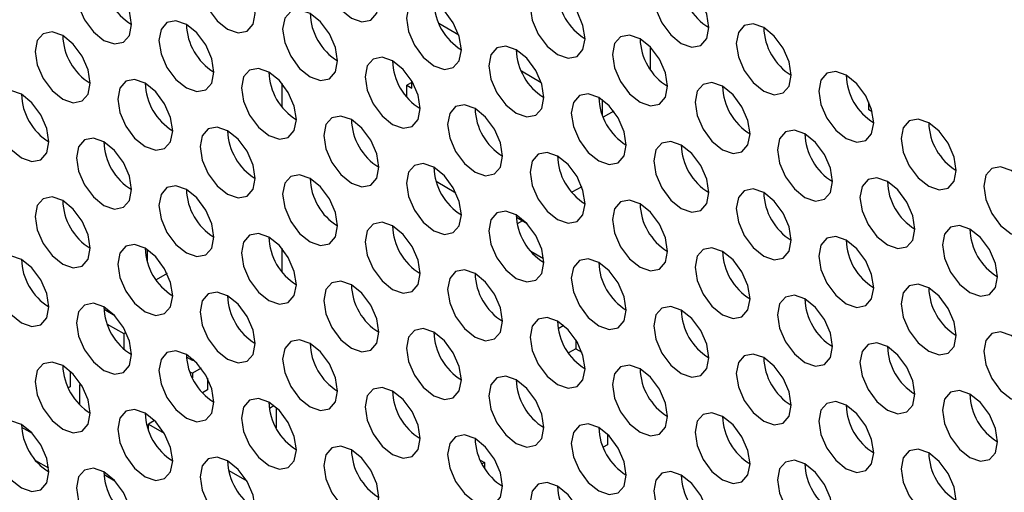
# Model space of a CAD drawing. Header units: millimetres. Extents: x 3619 to 4737, y 1503 to 2366.
# Tile 207 of 256: x 4520 to 4529, y 2213 to 2217. Entities that reach past the tile are written whole.
import ezdxf

# ---------------------------------------------------------------- set-up
doc = ezdxf.new("R2010")
doc.units = ezdxf.units.MM

msp = doc.modelspace()

# ---------------------------------------------------------------- linework, layer by layer
at = {"color": 7, "linetype": 'Continuous', "lineweight": 30}
for p, q in [((4524.0165, 2216.8225), (4523.8463, 2216.9208)), ((4525.6575, 2216.7217), (4525.6575, 2216.5296)), ((4524.7236, 2216.4143), (4524.5534, 2216.5126)), ((4523.6127, 2216.3683), (4523.6127, 2216.4296)), ((4522.499, 2216.4094), (4522.499, 2216.2105)), ((4523.6127, 2216.416), (4523.5715, 2216.3921)), ((4523.5715, 2216.2911), (4523.5715, 2216.3921)), ((4523.5715, 2216.3921), (4523.6127, 2216.3683)), ((4525.245, 2216.2695), (4525.245, 2216.1422)), ((4525.3444, 2216.1707), (4525.2542, 2216.1187)), ((4527.5313, 2216.1816), (4527.5313, 2216.2506)), ((4527.5614, 2216.1642), (4527.5313, 2216.1816)), ((4523.8223, 2215.5683), (4523.9913, 2215.4707)), ((4525.0702, 2215.5225), (4524.9863, 2215.474)), ((4524.6026, 2215.205), (4524.5104, 2215.2582)), ((4524.5615, 2215.2287), (4524.518, 2215.2036)), ((4522.499, 2214.9941), (4522.499, 2214.7952)), ((4521.3441, 2214.9844), (4521.3441, 2214.885)), ((4524.6337, 2214.9692), (4524.7436, 2214.9058)), ((4521.5163, 2214.7766), (4521.422, 2214.7222)), ((4521.0671, 2214.4152), (4520.9748, 2214.4685)), ((4521.0031, 2214.3433), (4521.1438, 2214.2621)), ((4524.9163, 2214.3312), (4524.8692, 2214.3041)), ((4521.1438, 2214.2621), (4521.1627, 2214.2731)), ((4521.1438, 2214.2621), (4521.1438, 2214.1317)), ((4525.0211, 2214.2076), (4525.0211, 2214.1331)), ((4521.733, 2214.0308), (4521.6819, 2214.0603)), ((4525.0211, 2214.1331), (4524.9576, 2214.0965)), ((4525.0211, 2214.1331), (4525.0714, 2214.1041)), ((4520.6208, 2213.9873), (4520.6205, 2213.9871)), ((4521.733, 2214.0462), (4521.733, 2214.0308)), ((4521.7437, 2214.037), (4521.733, 2214.0308)), ((4520.6841, 2213.9406), (4520.6841, 2213.8061)), ((4521.7102, 2213.9351), (4521.733, 2213.9219)), ((4521.8089, 2213.9657), (4521.733, 2213.9219)), ((4521.733, 2213.9219), (4521.733, 2213.8825)), ((4520.7751, 2213.8315), (4520.7666, 2213.8266)), ((4520.7666, 2213.8266), (4520.7844, 2213.8163)), ((4520.7666, 2213.6513), (4520.7666, 2213.8266)), ((4521.8627, 2213.8796), (4521.8627, 2213.779)), ((4520.6841, 2213.8061), (4520.6678, 2213.7967)), ((4521.8627, 2213.779), (4521.8201, 2213.7544)), ((4522.3923, 2213.6222), (4522.4317, 2213.6449)), ((4522.4519, 2213.6278), (4522.4519, 2213.4518)), ((4521.408, 2213.5165), (4521.3559, 2213.4864)), ((4521.3559, 2213.4864), (4521.4915, 2213.4081)), ((4521.3559, 2213.4336), (4521.3559, 2213.4864)), ((4520.2677, 2213.4614), (4520.36, 2213.4081)), ((4525.2921, 2213.3993), (4525.2921, 2213.3098)), ((4525.2921, 2213.3098), (4525.2543, 2213.288)), ((4520.501, 2213.109), (4520.3912, 2213.1723)), ((4524.1999, 2213.1782), (4524.2374, 2213.1566)), ((4524.2374, 2213.1566), (4524.2166, 2213.1446)), ((4524.2374, 2213.1566), (4524.2374, 2213.1091)), ((4520.9748, 2213.0532), (4521.0671, 2212.9999)), ((4522.0442, 2213.089), (4522.1986, 2212.9999))]:
    msp.add_line(p, q, dxfattribs=at)
at = {"color": 7, "linetype": 'Continuous', "lineweight": 30, "flags": 128}
for points in [[(4523.3311, 2217.1042), (4523.3131, 2217.2187), (4523.262, 2217.3365), (4523.1856, 2217.4397), (4523.0954, 2217.5125), (4523.0052, 2217.5438), (4522.9287, 2217.5289), (4522.8776, 2217.4701), (4522.8597, 2217.3763), (4522.8776, 2217.2618), (4522.9287, 2217.144), (4523.0052, 2217.0409), (4523.0954, 2216.9681), (4523.1856, 2216.9367), (4523.262, 2216.9516), (4523.3131, 2217.0104), (4523.3311, 2217.1042)], [(4522.2704, 2217.0088), (4522.2525, 2217.1234), (4522.2014, 2217.2412), (4522.1249, 2217.3443), (4522.0347, 2217.4171), (4521.9445, 2217.4484), (4521.868, 2217.4336), (4521.817, 2217.3748), (4521.799, 2217.281), (4521.817, 2217.1665), (4521.868, 2217.0487), (4521.9445, 2216.9455), (4522.0347, 2216.8727), (4522.1249, 2216.8414), (4522.2014, 2216.8562), (4522.2525, 2216.915), (4522.2704, 2217.0088)], [(4521.2098, 2216.9135), (4521.1918, 2217.028), (4521.1407, 2217.1458), (4521.0643, 2217.2489), (4520.9741, 2217.3217), (4520.8839, 2217.3531), (4520.8074, 2217.3382), (4520.7563, 2217.2794), (4520.7384, 2217.1856), (4520.7563, 2217.0711), (4520.8074, 2216.9533), (4520.8839, 2216.8502), (4520.9741, 2216.7774), (4521.0643, 2216.746), (4521.1407, 2216.7609), (4521.1918, 2216.8197), (4521.2098, 2216.9135)], [(4526.1595, 2216.8867), (4526.1416, 2217.0012), (4526.0905, 2217.119), (4526.014, 2217.2222), (4525.9238, 2217.295), (4525.8336, 2217.3263), (4525.7571, 2217.3115), (4525.706, 2217.2527), (4525.6881, 2217.1589), (4525.706, 2217.0443), (4525.7571, 2216.9265), (4525.8336, 2216.8234), (4525.9238, 2216.7506), (4526.014, 2216.7193), (4526.0905, 2216.7341), (4526.1416, 2216.7929), (4526.1595, 2216.8867)], [(4525.0988, 2216.7914), (4525.0809, 2216.9059), (4525.0298, 2217.0237), (4524.9533, 2217.1268), (4524.8631, 2217.1996), (4524.7729, 2217.231), (4524.6965, 2217.2161), (4524.6454, 2217.1573), (4524.6274, 2217.0635), (4524.6454, 2216.949), (4524.6965, 2216.8312), (4524.7729, 2216.728), (4524.8631, 2216.6553), (4524.9533, 2216.6239), (4525.0298, 2216.6388), (4525.0809, 2216.6976), (4525.0988, 2216.7914)], [(4524.0382, 2216.696), (4524.0202, 2216.8105), (4523.9691, 2216.9283), (4523.8927, 2217.0315), (4523.8025, 2217.1042), (4523.7123, 2217.1356), (4523.6358, 2217.1207), (4523.5847, 2217.0619), (4523.5668, 2216.9681), (4523.5847, 2216.8536), (4523.6358, 2216.7358), (4523.7123, 2216.6327), (4523.8025, 2216.5599), (4523.8927, 2216.5285), (4523.9691, 2216.5434), (4524.0202, 2216.6022), (4524.0382, 2216.696)], [(4522.9775, 2216.6006), (4522.9596, 2216.7152), (4522.9085, 2216.833), (4522.832, 2216.9361), (4522.7418, 2217.0089), (4522.6516, 2217.0402), (4522.5752, 2217.0254), (4522.5241, 2216.9666), (4522.5061, 2216.8728), (4522.5241, 2216.7583), (4522.5752, 2216.6405), (4522.6516, 2216.5373), (4522.7418, 2216.4645), (4522.832, 2216.4332), (4522.9085, 2216.448), (4522.9596, 2216.5068), (4522.9775, 2216.6006)], [(4521.9169, 2216.5053), (4521.8989, 2216.6198), (4521.8478, 2216.7376), (4521.7714, 2216.8407), (4521.6812, 2216.9135), (4521.591, 2216.9449), (4521.5145, 2216.93), (4521.4634, 2216.8712), (4521.4455, 2216.7774), (4521.4634, 2216.6629), (4521.5145, 2216.5451), (4521.591, 2216.4419), (4521.6812, 2216.3692), (4521.7714, 2216.3378), (4521.8478, 2216.3527), (4521.8989, 2216.4115), (4521.9169, 2216.5053)], [(4520.8562, 2216.4099), (4520.8383, 2216.5244), (4520.7872, 2216.6422), (4520.7107, 2216.7454), (4520.6205, 2216.8182), (4520.5303, 2216.8495), (4520.4538, 2216.8346), (4520.4027, 2216.7759), (4520.3848, 2216.682), (4520.4027, 2216.5675), (4520.4538, 2216.4497), (4520.5303, 2216.3466), (4520.6205, 2216.2738), (4520.7107, 2216.2424), (4520.7872, 2216.2573), (4520.8383, 2216.3161), (4520.8562, 2216.4099)], [(4526.8666, 2216.4785), (4526.8487, 2216.593), (4526.7976, 2216.7108), (4526.7211, 2216.814), (4526.6309, 2216.8868), (4526.5407, 2216.9181), (4526.4642, 2216.9033), (4526.4131, 2216.8445), (4526.3952, 2216.7507), (4526.4131, 2216.6361), (4526.4642, 2216.5183), (4526.5407, 2216.4152), (4526.6309, 2216.3424), (4526.7211, 2216.3111), (4526.7976, 2216.3259), (4526.8487, 2216.3847), (4526.8666, 2216.4785)], [(4525.8059, 2216.3832), (4525.788, 2216.4977), (4525.7369, 2216.6155), (4525.6604, 2216.7186), (4525.5702, 2216.7914), (4525.48, 2216.8228), (4525.4036, 2216.8079), (4525.3525, 2216.7491), (4525.3345, 2216.6553), (4525.3525, 2216.5408), (4525.4036, 2216.423), (4525.48, 2216.3198), (4525.5702, 2216.247), (4525.6604, 2216.2157), (4525.7369, 2216.2305), (4525.788, 2216.2894), (4525.8059, 2216.3832)], [(4524.7453, 2216.2878), (4524.7273, 2216.4023), (4524.6763, 2216.5201), (4524.5998, 2216.6233), (4524.5096, 2216.696), (4524.4194, 2216.7274), (4524.3429, 2216.7125), (4524.2918, 2216.6537), (4524.2739, 2216.5599), (4524.2918, 2216.4454), (4524.3429, 2216.3276), (4524.4194, 2216.2245), (4524.5096, 2216.1517), (4524.5998, 2216.1203), (4524.6763, 2216.1352), (4524.7273, 2216.194), (4524.7453, 2216.2878)], [(4523.6846, 2216.1924), (4523.6667, 2216.307), (4523.6156, 2216.4247), (4523.5391, 2216.5279), (4523.4489, 2216.6007), (4523.3587, 2216.632), (4523.2823, 2216.6172), (4523.2312, 2216.5584), (4523.2132, 2216.4646), (4523.2312, 2216.35), (4523.2823, 2216.2323), (4523.3587, 2216.1291), (4523.4489, 2216.0563), (4523.5391, 2216.025), (4523.6156, 2216.0398), (4523.6667, 2216.0986), (4523.6846, 2216.1924)], [(4522.624, 2216.0971), (4522.606, 2216.2116), (4522.5549, 2216.3294), (4522.4785, 2216.4325), (4522.3883, 2216.5053), (4522.2981, 2216.5367), (4522.2216, 2216.5218), (4522.1705, 2216.463), (4522.1526, 2216.3692), (4522.1705, 2216.2547), (4522.2216, 2216.1369), (4522.2981, 2216.0337), (4522.3883, 2215.961), (4522.4785, 2215.9296), (4522.5549, 2215.9445), (4522.606, 2216.0033), (4522.624, 2216.0971)], [(4527.5737, 2216.0703), (4527.5558, 2216.1848), (4527.5047, 2216.3026), (4527.4282, 2216.4058), (4527.338, 2216.4786), (4527.2478, 2216.5099), (4527.1713, 2216.4951), (4527.1203, 2216.4363), (4527.1023, 2216.3425), (4527.1203, 2216.2279), (4527.1713, 2216.1101), (4527.2478, 2216.007), (4527.338, 2215.9342), (4527.4282, 2215.9028), (4527.5047, 2215.9177), (4527.5558, 2215.9765), (4527.5737, 2216.0703)], [(4521.5633, 2216.0017), (4521.5454, 2216.1162), (4521.4943, 2216.234), (4521.4178, 2216.3372), (4521.3276, 2216.41), (4521.2374, 2216.4413), (4521.1609, 2216.4264), (4521.1098, 2216.3676), (4521.0919, 2216.2738), (4521.1098, 2216.1593), (4521.1609, 2216.0415), (4521.2374, 2215.9384), (4521.3276, 2215.8656), (4521.4178, 2215.8342), (4521.4943, 2215.8491), (4521.5454, 2215.9079), (4521.5633, 2216.0017)], [(4520.5026, 2215.9063), (4520.4847, 2216.0209), (4520.4336, 2216.1387), (4520.3571, 2216.2418), (4520.2669, 2216.3146), (4520.1767, 2216.3459), (4520.1003, 2216.3311), (4520.0492, 2216.2723), (4520.0312, 2216.1785), (4520.0492, 2216.064), (4520.1003, 2215.9462), (4520.1767, 2215.843), (4520.2669, 2215.7702), (4520.3571, 2215.7389), (4520.4336, 2215.7537), (4520.4847, 2215.8125), (4520.5026, 2215.9063)], [(4526.5131, 2215.975), (4526.4951, 2216.0895), (4526.444, 2216.2073), (4526.3676, 2216.3104), (4526.2774, 2216.3832), (4526.1872, 2216.4146), (4526.1107, 2216.3997), (4526.0596, 2216.3409), (4526.0417, 2216.2471), (4526.0596, 2216.1326), (4526.1107, 2216.0148), (4526.1872, 2215.9116), (4526.2774, 2215.8388), (4526.3676, 2215.8075), (4526.444, 2215.8223), (4526.4951, 2215.8811), (4526.5131, 2215.975)], [(4525.4524, 2215.8796), (4525.4345, 2215.9941), (4525.3834, 2216.1119), (4525.3069, 2216.2151), (4525.2167, 2216.2878), (4525.1265, 2216.3192), (4525.05, 2216.3043), (4524.9989, 2216.2455), (4524.981, 2216.1517), (4524.9989, 2216.0372), (4525.05, 2215.9194), (4525.1265, 2215.8163), (4525.2167, 2215.7435), (4525.3069, 2215.7121), (4525.3834, 2215.727), (4525.4345, 2215.7858), (4525.4524, 2215.8796)], [(4524.3917, 2215.7842), (4524.3738, 2215.8987), (4524.3227, 2216.0165), (4524.2462, 2216.1197), (4524.156, 2216.1925), (4524.0658, 2216.2238), (4523.9894, 2216.209), (4523.9383, 2216.1502), (4523.9203, 2216.0564), (4523.9383, 2215.9418), (4523.9894, 2215.824), (4524.0658, 2215.7209), (4524.156, 2215.6481), (4524.2462, 2215.6168), (4524.3227, 2215.6316), (4524.3738, 2215.6904), (4524.3917, 2215.7842)], [(4523.3311, 2215.6889), (4523.3131, 2215.8034), (4523.262, 2215.9212), (4523.1856, 2216.0243), (4523.0954, 2216.0971), (4523.0052, 2216.1285), (4522.9287, 2216.1136), (4522.8776, 2216.0548), (4522.8597, 2215.961), (4522.8776, 2215.8465), (4522.9287, 2215.7287), (4523.0052, 2215.6255), (4523.0954, 2215.5528), (4523.1856, 2215.5214), (4523.262, 2215.5363), (4523.3131, 2215.5951), (4523.3311, 2215.6889)], [(4528.2808, 2215.6621), (4528.2629, 2215.7766), (4528.2118, 2215.8944), (4528.1353, 2215.9976), (4528.0451, 2216.0704), (4527.9549, 2216.1017), (4527.8785, 2216.0869), (4527.8274, 2216.028), (4527.8094, 2215.9343), (4527.8274, 2215.8197), (4527.8785, 2215.7019), (4527.9549, 2215.5988), (4528.0451, 2215.526), (4528.1353, 2215.4946), (4528.2118, 2215.5095), (4528.2629, 2215.5683), (4528.2808, 2215.6621)], [(4522.2704, 2215.5935), (4522.2525, 2215.708), (4522.2014, 2215.8258), (4522.1249, 2215.929), (4522.0347, 2216.0017), (4521.9445, 2216.0331), (4521.868, 2216.0182), (4521.817, 2215.9594), (4521.799, 2215.8656), (4521.817, 2215.7511), (4521.868, 2215.6333), (4521.9445, 2215.5302), (4522.0347, 2215.4574), (4522.1249, 2215.426), (4522.2014, 2215.4409), (4522.2525, 2215.4997), (4522.2704, 2215.5935)], [(4527.2202, 2215.5667), (4527.2022, 2215.6813), (4527.1511, 2215.7991), (4527.0747, 2215.9022), (4526.9845, 2215.975), (4526.8943, 2216.0063), (4526.8178, 2215.9915), (4526.7667, 2215.9327), (4526.7488, 2215.8389), (4526.7667, 2215.7244), (4526.8178, 2215.6066), (4526.8943, 2215.5034), (4526.9845, 2215.4306), (4527.0747, 2215.3993), (4527.1511, 2215.4141), (4527.2022, 2215.4729), (4527.2202, 2215.5667)], [(4521.2098, 2215.4981), (4521.1918, 2215.6127), (4521.1407, 2215.7305), (4521.0643, 2215.8336), (4520.9741, 2215.9064), (4520.8839, 2215.9377), (4520.8074, 2215.9229), (4520.7563, 2215.8641), (4520.7384, 2215.7703), (4520.7563, 2215.6558), (4520.8074, 2215.538), (4520.8839, 2215.4348), (4520.9741, 2215.362), (4521.0643, 2215.3307), (4521.1407, 2215.3455), (4521.1918, 2215.4043), (4521.2098, 2215.4981)], [(4526.1595, 2215.4714), (4526.1416, 2215.5859), (4526.0905, 2215.7037), (4526.014, 2215.8068), (4525.9238, 2215.8796), (4525.8336, 2215.911), (4525.7571, 2215.8961), (4525.706, 2215.8373), (4525.6881, 2215.7435), (4525.706, 2215.629), (4525.7571, 2215.5112), (4525.8336, 2215.4081), (4525.9238, 2215.3353), (4526.014, 2215.3039), (4526.0905, 2215.3188), (4526.1416, 2215.3776), (4526.1595, 2215.4714)], [(4525.0988, 2215.376), (4525.0809, 2215.4905), (4525.0298, 2215.6083), (4524.9533, 2215.7115), (4524.8631, 2215.7843), (4524.7729, 2215.8156), (4524.6965, 2215.8008), (4524.6454, 2215.742), (4524.6274, 2215.6482), (4524.6454, 2215.5336), (4524.6965, 2215.4158), (4524.7729, 2215.3127), (4524.8631, 2215.2399), (4524.9533, 2215.2086), (4525.0298, 2215.2234), (4525.0809, 2215.2822), (4525.0988, 2215.376)], [(4524.0382, 2215.2807), (4524.0202, 2215.3952), (4523.9691, 2215.513), (4523.8927, 2215.6161), (4523.8025, 2215.6889), (4523.7123, 2215.7203), (4523.6358, 2215.7054), (4523.5847, 2215.6466), (4523.5668, 2215.5528), (4523.5847, 2215.4383), (4523.6358, 2215.3205), (4523.7123, 2215.2173), (4523.8025, 2215.1445), (4523.8927, 2215.1132), (4523.9691, 2215.1281), (4524.0202, 2215.1869), (4524.0382, 2215.2807)], [(4528.9879, 2215.2539), (4528.97, 2215.3684), (4528.9189, 2215.4862), (4528.8424, 2215.5894), (4528.7522, 2215.6622), (4528.662, 2215.6935), (4528.5856, 2215.6786), (4528.5345, 2215.6198), (4528.5165, 2215.526), (4528.5345, 2215.4115), (4528.5856, 2215.2937), (4528.662, 2215.1906), (4528.7522, 2215.1178), (4528.8424, 2215.0864), (4528.9189, 2215.1013), (4528.97, 2215.1601), (4528.9879, 2215.2539)], [(4522.9775, 2215.1853), (4522.9596, 2215.2998), (4522.9085, 2215.4176), (4522.832, 2215.5208), (4522.7418, 2215.5935), (4522.6516, 2215.6249), (4522.5752, 2215.61), (4522.5241, 2215.5512), (4522.5061, 2215.4574), (4522.5241, 2215.3429), (4522.5752, 2215.2251), (4522.6516, 2215.122), (4522.7418, 2215.0492), (4522.832, 2215.0178), (4522.9085, 2215.0327), (4522.9596, 2215.0915), (4522.9775, 2215.1853)], [(4527.9273, 2215.1585), (4527.9093, 2215.2731), (4527.8582, 2215.3909), (4527.7818, 2215.494), (4527.6916, 2215.5668), (4527.6014, 2215.5981), (4527.5249, 2215.5833), (4527.4738, 2215.5245), (4527.4559, 2215.4307), (4527.4738, 2215.3162), (4527.5249, 2215.1984), (4527.6014, 2215.0952), (4527.6916, 2215.0224), (4527.7818, 2214.9911), (4527.8582, 2215.0059), (4527.9093, 2215.0647), (4527.9273, 2215.1585)], [(4521.9169, 2215.0899), (4521.8989, 2215.2045), (4521.8478, 2215.3222), (4521.7714, 2215.4254), (4521.6812, 2215.4982), (4521.591, 2215.5295), (4521.5145, 2215.5147), (4521.4634, 2215.4559), (4521.4455, 2215.3621), (4521.4634, 2215.2476), (4521.5145, 2215.1298), (4521.591, 2215.0266), (4521.6812, 2214.9538), (4521.7714, 2214.9225), (4521.8478, 2214.9373), (4521.8989, 2214.9961), (4521.9169, 2215.0899)], [(4526.8666, 2215.0632), (4526.8487, 2215.1777), (4526.7976, 2215.2955), (4526.7211, 2215.3986), (4526.6309, 2215.4714), (4526.5407, 2215.5028), (4526.4642, 2215.4879), (4526.4131, 2215.4291), (4526.3952, 2215.3353), (4526.4131, 2215.2208), (4526.4642, 2215.103), (4526.5407, 2214.9999), (4526.6309, 2214.9271), (4526.7211, 2214.8957), (4526.7976, 2214.9106), (4526.8487, 2214.9694), (4526.8666, 2215.0632)], [(4520.8562, 2214.9946), (4520.8383, 2215.1091), (4520.7872, 2215.2269), (4520.7107, 2215.33), (4520.6205, 2215.4028), (4520.5303, 2215.4342), (4520.4538, 2215.4193), (4520.4027, 2215.3605), (4520.3848, 2215.2667), (4520.4027, 2215.1522), (4520.4538, 2215.0344), (4520.5303, 2214.9313), (4520.6205, 2214.8585), (4520.7107, 2214.8271), (4520.7872, 2214.842), (4520.8383, 2214.9008), (4520.8562, 2214.9946)], [(4525.8059, 2214.9678), (4525.788, 2215.0823), (4525.7369, 2215.2001), (4525.6604, 2215.3033), (4525.5702, 2215.3761), (4525.48, 2215.4074), (4525.4036, 2215.3926), (4525.3525, 2215.3338), (4525.3345, 2215.24), (4525.3525, 2215.1254), (4525.4036, 2215.0076), (4525.48, 2214.9045), (4525.5702, 2214.8317), (4525.6604, 2214.8004), (4525.7369, 2214.8152), (4525.788, 2214.874), (4525.8059, 2214.9678)], [(4524.7453, 2214.8725), (4524.7273, 2214.987), (4524.6763, 2215.1048), (4524.5998, 2215.2079), (4524.5096, 2215.2807), (4524.4194, 2215.3121), (4524.3429, 2215.2972), (4524.2918, 2215.2384), (4524.2739, 2215.1446), (4524.2918, 2215.0301), (4524.3429, 2214.9123), (4524.4194, 2214.8091), (4524.5096, 2214.7363), (4524.5998, 2214.705), (4524.6763, 2214.7199), (4524.7273, 2214.7787), (4524.7453, 2214.8725)], [(4523.6846, 2214.7771), (4523.6667, 2214.8916), (4523.6156, 2215.0094), (4523.5391, 2215.1126), (4523.4489, 2215.1853), (4523.3587, 2215.2167), (4523.2823, 2215.2018), (4523.2312, 2215.143), (4523.2132, 2215.0492), (4523.2312, 2214.9347), (4523.2823, 2214.8169), (4523.3587, 2214.7138), (4523.4489, 2214.641), (4523.5391, 2214.6096), (4523.6156, 2214.6245), (4523.6667, 2214.6833), (4523.6846, 2214.7771)], [(4528.6344, 2214.7503), (4528.6164, 2214.8649), (4528.5653, 2214.9827), (4528.4889, 2215.0858), (4528.3987, 2215.1586), (4528.3085, 2215.1899), (4528.232, 2215.1751), (4528.1809, 2215.1163), (4528.163, 2215.0225), (4528.1809, 2214.908), (4528.232, 2214.7902), (4528.3085, 2214.687), (4528.3987, 2214.6142), (4528.4889, 2214.5829), (4528.5653, 2214.5977), (4528.6164, 2214.6565), (4528.6344, 2214.7503)], [(4522.624, 2214.6817), (4522.606, 2214.7962), (4522.5549, 2214.914), (4522.4785, 2215.0172), (4522.3883, 2215.09), (4522.2981, 2215.1213), (4522.2216, 2215.1065), (4522.1705, 2215.0477), (4522.1526, 2214.9539), (4522.1705, 2214.8394), (4522.2216, 2214.7216), (4522.2981, 2214.6184), (4522.3883, 2214.5456), (4522.4785, 2214.5143), (4522.5549, 2214.5291), (4522.606, 2214.5879), (4522.624, 2214.6817)], [(4527.5737, 2214.655), (4527.5558, 2214.7695), (4527.5047, 2214.8873), (4527.4282, 2214.9904), (4527.338, 2215.0632), (4527.2478, 2215.0946), (4527.1713, 2215.0797), (4527.1203, 2215.0209), (4527.1023, 2214.9271), (4527.1203, 2214.8126), (4527.1713, 2214.6948), (4527.2478, 2214.5917), (4527.338, 2214.5189), (4527.4282, 2214.4875), (4527.5047, 2214.5024), (4527.5558, 2214.5612), (4527.5737, 2214.655)], [(4521.5633, 2214.5864), (4521.5454, 2214.7009), (4521.4943, 2214.8187), (4521.4178, 2214.9218), (4521.3276, 2214.9946), (4521.2374, 2215.026), (4521.1609, 2215.0111), (4521.1098, 2214.9523), (4521.0919, 2214.8585), (4521.1098, 2214.744), (4521.1609, 2214.6262), (4521.2374, 2214.523), (4521.3276, 2214.4503), (4521.4178, 2214.4189), (4521.4943, 2214.4338), (4521.5454, 2214.4926), (4521.5633, 2214.5864)], [(4526.5131, 2214.5596), (4526.4951, 2214.6741), (4526.444, 2214.7919), (4526.3676, 2214.8951), (4526.2774, 2214.9679), (4526.1872, 2214.9992), (4526.1107, 2214.9844), (4526.0596, 2214.9256), (4526.0417, 2214.8318), (4526.0596, 2214.7172), (4526.1107, 2214.5994), (4526.1872, 2214.4963), (4526.2774, 2214.4235), (4526.3676, 2214.3922), (4526.444, 2214.407), (4526.4951, 2214.4658), (4526.5131, 2214.5596)], [(4520.5026, 2214.491), (4520.4847, 2214.6055), (4520.4336, 2214.7233), (4520.3571, 2214.8265), (4520.2669, 2214.8993), (4520.1767, 2214.9306), (4520.1003, 2214.9158), (4520.0492, 2214.8569), (4520.0312, 2214.7631), (4520.0492, 2214.6486), (4520.1003, 2214.5308), (4520.1767, 2214.4277), (4520.2669, 2214.3549), (4520.3571, 2214.3235), (4520.4336, 2214.3384), (4520.4847, 2214.3972), (4520.5026, 2214.491)], [(4525.4524, 2214.4642), (4525.4345, 2214.5788), (4525.3834, 2214.6966), (4525.3069, 2214.7997), (4525.2167, 2214.8725), (4525.1265, 2214.9039), (4525.05, 2214.889), (4524.9989, 2214.8302), (4524.981, 2214.7364), (4524.9989, 2214.6219), (4525.05, 2214.5041), (4525.1265, 2214.4009), (4525.2167, 2214.3281), (4525.3069, 2214.2968), (4525.3834, 2214.3116), (4525.4345, 2214.3705), (4525.4524, 2214.4642)], [(4524.3917, 2214.3689), (4524.3738, 2214.4834), (4524.3227, 2214.6012), (4524.2462, 2214.7043), (4524.156, 2214.7771), (4524.0658, 2214.8085), (4523.9894, 2214.7936), (4523.9383, 2214.7348), (4523.9203, 2214.641), (4523.9383, 2214.5265), (4523.9894, 2214.4087), (4524.0658, 2214.3056), (4524.156, 2214.2328), (4524.2462, 2214.2014), (4524.3227, 2214.2163), (4524.3738, 2214.2751), (4524.3917, 2214.3689)], [(4523.3311, 2214.2735), (4523.3131, 2214.388), (4523.262, 2214.5058), (4523.1856, 2214.609), (4523.0954, 2214.6818), (4523.0052, 2214.7131), (4522.9287, 2214.6983), (4522.8776, 2214.6395), (4522.8597, 2214.5457), (4522.8776, 2214.4311), (4522.9287, 2214.3134), (4523.0052, 2214.2102), (4523.0954, 2214.1374), (4523.1856, 2214.1061), (4523.262, 2214.1209), (4523.3131, 2214.1797), (4523.3311, 2214.2735)], [(4528.2808, 2214.2468), (4528.2629, 2214.3613), (4528.2118, 2214.4791), (4528.1353, 2214.5822), (4528.0451, 2214.655), (4527.9549, 2214.6864), (4527.8785, 2214.6715), (4527.8274, 2214.6127), (4527.8094, 2214.5189), (4527.8274, 2214.4044), (4527.8785, 2214.2866), (4527.9549, 2214.1834), (4528.0451, 2214.1107), (4528.1353, 2214.0793), (4528.2118, 2214.0942), (4528.2629, 2214.153), (4528.2808, 2214.2468)], [(4522.2704, 2214.1782), (4522.2525, 2214.2927), (4522.2014, 2214.4105), (4522.1249, 2214.5136), (4522.0347, 2214.5864), (4521.9445, 2214.6178), (4521.868, 2214.6029), (4521.817, 2214.5441), (4521.799, 2214.4503), (4521.817, 2214.3358), (4521.868, 2214.218), (4521.9445, 2214.1148), (4522.0347, 2214.042), (4522.1249, 2214.0107), (4522.2014, 2214.0256), (4522.2525, 2214.0844), (4522.2704, 2214.1782)], [(4527.2202, 2214.1514), (4527.2022, 2214.2659), (4527.1511, 2214.3837), (4527.0747, 2214.4869), (4526.9845, 2214.5597), (4526.8943, 2214.591), (4526.8178, 2214.5762), (4526.7667, 2214.5174), (4526.7488, 2214.4235), (4526.7667, 2214.309), (4526.8178, 2214.1912), (4526.8943, 2214.0881), (4526.9845, 2214.0153), (4527.0747, 2213.9839), (4527.1511, 2213.9988), (4527.2022, 2214.0576), (4527.2202, 2214.1514)], [(4521.2098, 2214.0828), (4521.1918, 2214.1973), (4521.1407, 2214.3151), (4521.0643, 2214.4183), (4520.9741, 2214.4911), (4520.8839, 2214.5224), (4520.8074, 2214.5075), (4520.7563, 2214.4487), (4520.7384, 2214.3549), (4520.7563, 2214.2404), (4520.8074, 2214.1226), (4520.8839, 2214.0195), (4520.9741, 2213.9467), (4521.0643, 2213.9153), (4521.1407, 2213.9302), (4521.1918, 2213.989), (4521.2098, 2214.0828)], [(4526.1595, 2214.056), (4526.1416, 2214.1706), (4526.0905, 2214.2884), (4526.014, 2214.3915), (4525.9238, 2214.4643), (4525.8336, 2214.4957), (4525.7571, 2214.4808), (4525.706, 2214.422), (4525.6881, 2214.3282), (4525.706, 2214.2137), (4525.7571, 2214.0959), (4525.8336, 2213.9927), (4525.9238, 2213.9199), (4526.014, 2213.8886), (4526.0905, 2213.9034), (4526.1416, 2213.9622), (4526.1595, 2214.056)], [(4525.0988, 2213.9607), (4525.0809, 2214.0752), (4525.0298, 2214.193), (4524.9533, 2214.2961), (4524.8631, 2214.3689), (4524.7729, 2214.4003), (4524.6965, 2214.3854), (4524.6454, 2214.3266), (4524.6274, 2214.2328), (4524.6454, 2214.1183), (4524.6965, 2214.0005), (4524.7729, 2213.8974), (4524.8631, 2213.8246), (4524.9533, 2213.7932), (4525.0298, 2213.8081), (4525.0809, 2213.8669), (4525.0988, 2213.9607)], [(4524.0382, 2213.8653), (4524.0202, 2213.9798), (4523.9691, 2214.0976), (4523.8927, 2214.2008), (4523.8025, 2214.2736), (4523.7123, 2214.3049), (4523.6358, 2214.2901), (4523.5847, 2214.2313), (4523.5668, 2214.1375), (4523.5847, 2214.0229), (4523.6358, 2213.9051), (4523.7123, 2213.802), (4523.8025, 2213.7292), (4523.8927, 2213.6979), (4523.9691, 2213.7127), (4524.0202, 2213.7715), (4524.0382, 2213.8653)], [(4528.9879, 2213.8386), (4528.97, 2213.9531), (4528.9189, 2214.0709), (4528.8424, 2214.174), (4528.7522, 2214.2468), (4528.662, 2214.2782), (4528.5856, 2214.2633), (4528.5345, 2214.2045), (4528.5165, 2214.1107), (4528.5345, 2213.9962), (4528.5856, 2213.8784), (4528.662, 2213.7752), (4528.7522, 2213.7025), (4528.8424, 2213.6711), (4528.9189, 2213.686), (4528.97, 2213.7448), (4528.9879, 2213.8386)], [(4522.9775, 2213.77), (4522.9596, 2213.8845), (4522.9085, 2214.0023), (4522.832, 2214.1054), (4522.7418, 2214.1782), (4522.6516, 2214.2096), (4522.5752, 2214.1947), (4522.5241, 2214.1359), (4522.5061, 2214.0421), (4522.5241, 2213.9276), (4522.5752, 2213.8098), (4522.6516, 2213.7066), (4522.7418, 2213.6338), (4522.832, 2213.6025), (4522.9085, 2213.6174), (4522.9596, 2213.6762), (4522.9775, 2213.77)], [(4527.9273, 2213.7432), (4527.9093, 2213.8577), (4527.8582, 2213.9755), (4527.7818, 2214.0787), (4527.6916, 2214.1515), (4527.6014, 2214.1828), (4527.5249, 2214.168), (4527.4738, 2214.1091), (4527.4559, 2214.0153), (4527.4738, 2213.9008), (4527.5249, 2213.783), (4527.6014, 2213.6799), (4527.6916, 2213.6071), (4527.7818, 2213.5757), (4527.8582, 2213.5906), (4527.9093, 2213.6494), (4527.9273, 2213.7432)], [(4521.9169, 2213.6746), (4521.8989, 2213.7891), (4521.8478, 2213.9069), (4521.7714, 2214.0101), (4521.6812, 2214.0828), (4521.591, 2214.1142), (4521.5145, 2214.0993), (4521.4634, 2214.0405), (4521.4455, 2213.9467), (4521.4634, 2213.8322), (4521.5145, 2213.7144), (4521.591, 2213.6113), (4521.6812, 2213.5385), (4521.7714, 2213.5071), (4521.8478, 2213.522), (4521.8989, 2213.5808), (4521.9169, 2213.6746)], [(4526.8666, 2213.6478), (4526.8487, 2213.7624), (4526.7976, 2213.8802), (4526.7211, 2213.9833), (4526.6309, 2214.0561), (4526.5407, 2214.0874), (4526.4642, 2214.0726), (4526.4131, 2214.0138), (4526.3952, 2213.92), (4526.4131, 2213.8055), (4526.4642, 2213.6877), (4526.5407, 2213.5845), (4526.6309, 2213.5117), (4526.7211, 2213.4804), (4526.7976, 2213.4952), (4526.8487, 2213.554), (4526.8666, 2213.6478)], [(4520.8562, 2213.5792), (4520.8383, 2213.6938), (4520.7872, 2213.8115), (4520.7107, 2213.9147), (4520.6205, 2213.9875), (4520.5303, 2214.0188), (4520.4538, 2214.004), (4520.4027, 2213.9452), (4520.3848, 2213.8514), (4520.4027, 2213.7369), (4520.4538, 2213.6191), (4520.5303, 2213.5159), (4520.6205, 2213.4431), (4520.7107, 2213.4118), (4520.7872, 2213.4266), (4520.8383, 2213.4854), (4520.8562, 2213.5792)], [(4525.8059, 2213.5525), (4525.788, 2213.667), (4525.7369, 2213.7848), (4525.6604, 2213.8879), (4525.5702, 2213.9607), (4525.48, 2213.9921), (4525.4036, 2213.9772), (4525.3525, 2213.9184), (4525.3345, 2213.8246), (4525.3525, 2213.7101), (4525.4036, 2213.5923), (4525.48, 2213.4892), (4525.5702, 2213.4164), (4525.6604, 2213.385), (4525.7369, 2213.3999), (4525.788, 2213.4587), (4525.8059, 2213.5525)], [(4524.7453, 2213.4571), (4524.7273, 2213.5716), (4524.6763, 2213.6894), (4524.5998, 2213.7926), (4524.5096, 2213.8654), (4524.4194, 2213.8967), (4524.3429, 2213.8819), (4524.2918, 2213.8231), (4524.2739, 2213.7293), (4524.2918, 2213.6147), (4524.3429, 2213.4969), (4524.4194, 2213.3938), (4524.5096, 2213.321), (4524.5998, 2213.2897), (4524.6763, 2213.3045), (4524.7273, 2213.3633), (4524.7453, 2213.4571)], [(4523.6846, 2213.3618), (4523.6667, 2213.4763), (4523.6156, 2213.5941), (4523.5391, 2213.6972), (4523.4489, 2213.77), (4523.3587, 2213.8014), (4523.2823, 2213.7865), (4523.2312, 2213.7277), (4523.2132, 2213.6339), (4523.2312, 2213.5194), (4523.2823, 2213.4016), (4523.3587, 2213.2984), (4523.4489, 2213.2256), (4523.5391, 2213.1943), (4523.6156, 2213.2091), (4523.6667, 2213.268), (4523.6846, 2213.3618)], [(4528.6344, 2213.335), (4528.6164, 2213.4495), (4528.5653, 2213.5673), (4528.4889, 2213.6705), (4528.3987, 2213.7432), (4528.3085, 2213.7746), (4528.232, 2213.7598), (4528.1809, 2213.7009), (4528.163, 2213.6071), (4528.1809, 2213.4926), (4528.232, 2213.3748), (4528.3085, 2213.2717), (4528.3987, 2213.1989), (4528.4889, 2213.1675), (4528.5653, 2213.1824), (4528.6164, 2213.2412), (4528.6344, 2213.335)], [(4522.624, 2213.2664), (4522.606, 2213.3809), (4522.5549, 2213.4987), (4522.4785, 2213.6019), (4522.3883, 2213.6746), (4522.2981, 2213.706), (4522.2216, 2213.6911), (4522.1705, 2213.6323), (4522.1526, 2213.5385), (4522.1705, 2213.424), (4522.2216, 2213.3062), (4522.2981, 2213.2031), (4522.3883, 2213.1303), (4522.4785, 2213.0989), (4522.5549, 2213.1138), (4522.606, 2213.1726), (4522.624, 2213.2664)], [(4527.5737, 2213.2396), (4527.5558, 2213.3542), (4527.5047, 2213.472), (4527.4282, 2213.5751), (4527.338, 2213.6479), (4527.2478, 2213.6792), (4527.1713, 2213.6644), (4527.1203, 2213.6056), (4527.1023, 2213.5118), (4527.1203, 2213.3973), (4527.1713, 2213.2795), (4527.2478, 2213.1763), (4527.338, 2213.1035), (4527.4282, 2213.0722), (4527.5047, 2213.087), (4527.5558, 2213.1458), (4527.5737, 2213.2396)], [(4521.5633, 2213.171), (4521.5454, 2213.2856), (4521.4943, 2213.4033), (4521.4178, 2213.5065), (4521.3276, 2213.5793), (4521.2374, 2213.6106), (4521.1609, 2213.5958), (4521.1098, 2213.537), (4521.0919, 2213.4432), (4521.1098, 2213.3287), (4521.1609, 2213.2109), (4521.2374, 2213.1077), (4521.3276, 2213.0349), (4521.4178, 2213.0036), (4521.4943, 2213.0184), (4521.5454, 2213.0772), (4521.5633, 2213.171)], [(4526.5131, 2213.1443), (4526.4951, 2213.2588), (4526.444, 2213.3766), (4526.3676, 2213.4797), (4526.2774, 2213.5525), (4526.1872, 2213.5839), (4526.1107, 2213.569), (4526.0596, 2213.5102), (4526.0417, 2213.4164), (4526.0596, 2213.3019), (4526.1107, 2213.1841), (4526.1872, 2213.081), (4526.2774, 2213.0082), (4526.3676, 2212.9768), (4526.444, 2212.9917), (4526.4951, 2213.0505), (4526.5131, 2213.1443)], [(4520.5026, 2213.0757), (4520.4847, 2213.1902), (4520.4336, 2213.308), (4520.3571, 2213.4111), (4520.2669, 2213.4839), (4520.1767, 2213.5153), (4520.1003, 2213.5004), (4520.0492, 2213.4416), (4520.0312, 2213.3478), (4520.0492, 2213.2333), (4520.1003, 2213.1155), (4520.1767, 2213.0123), (4520.2669, 2212.9396), (4520.3571, 2212.9082), (4520.4336, 2212.9231), (4520.4847, 2212.9819), (4520.5026, 2213.0757)], [(4525.4524, 2213.0489), (4525.4345, 2213.1634), (4525.3834, 2213.2812), (4525.3069, 2213.3844), (4525.2167, 2213.4572), (4525.1265, 2213.4885), (4525.05, 2213.4737), (4524.9989, 2213.4149), (4524.981, 2213.321), (4524.9989, 2213.2065), (4525.05, 2213.0887), (4525.1265, 2212.9856), (4525.2167, 2212.9128), (4525.3069, 2212.8814), (4525.3834, 2212.8963), (4525.4345, 2212.9551), (4525.4524, 2213.0489)], [(4524.3917, 2212.9536), (4524.3738, 2213.0681), (4524.3227, 2213.1859), (4524.2462, 2213.289), (4524.156, 2213.3618), (4524.0658, 2213.3932), (4523.9894, 2213.3783), (4523.9383, 2213.3195), (4523.9203, 2213.2257), (4523.9383, 2213.1112), (4523.9894, 2212.9934), (4524.0658, 2212.8902), (4524.156, 2212.8174), (4524.2462, 2212.7861), (4524.3227, 2212.8009), (4524.3738, 2212.8598), (4524.3917, 2212.9536)], [(4523.3311, 2212.8582), (4523.3131, 2212.9727), (4523.262, 2213.0905), (4523.1856, 2213.1937), (4523.0954, 2213.2664), (4523.0052, 2213.2978), (4522.9287, 2213.2829), (4522.8776, 2213.2241), (4522.8597, 2213.1303), (4522.8776, 2213.0158), (4522.9287, 2212.898), (4523.0052, 2212.7949), (4523.0954, 2212.7221), (4523.1856, 2212.6907), (4523.262, 2212.7056), (4523.3131, 2212.7644), (4523.3311, 2212.8582)], [(4528.2808, 2212.8314), (4528.2629, 2212.946), (4528.2118, 2213.0638), (4528.1353, 2213.1669), (4528.0451, 2213.2397), (4527.9549, 2213.271), (4527.8785, 2213.2562), (4527.8274, 2213.1974), (4527.8094, 2213.1036), (4527.8274, 2212.9891), (4527.8785, 2212.8713), (4527.9549, 2212.7681), (4528.0451, 2212.6953), (4528.1353, 2212.664), (4528.2118, 2212.6788), (4528.2629, 2212.7376), (4528.2808, 2212.8314)], [(4522.2704, 2212.7628), (4522.2525, 2212.8773), (4522.2014, 2212.9951), (4522.1249, 2213.0983), (4522.0347, 2213.1711), (4521.9445, 2213.2024), (4521.868, 2213.1876), (4521.817, 2213.1288), (4521.799, 2213.035), (4521.817, 2212.9204), (4521.868, 2212.8026), (4521.9445, 2212.6995), (4522.0347, 2212.6267), (4522.1249, 2212.5954), (4522.2014, 2212.6102), (4522.2525, 2212.669), (4522.2704, 2212.7628)], [(4527.2202, 2212.7361), (4527.2022, 2212.8506), (4527.1511, 2212.9684), (4527.0747, 2213.0715), (4526.9845, 2213.1443), (4526.8943, 2213.1757), (4526.8178, 2213.1608), (4526.7667, 2213.102), (4526.7488, 2213.0082), (4526.7667, 2212.8937), (4526.8178, 2212.7759), (4526.8943, 2212.6728), (4526.9845, 2212.6), (4527.0747, 2212.5686), (4527.1511, 2212.5835), (4527.2022, 2212.6423), (4527.2202, 2212.7361)], [(4521.2098, 2212.6675), (4521.1918, 2212.782), (4521.1407, 2212.8998), (4521.0643, 2213.0029), (4520.9741, 2213.0757), (4520.8839, 2213.1071), (4520.8074, 2213.0922), (4520.7563, 2213.0334), (4520.7384, 2212.9396), (4520.7563, 2212.8251), (4520.8074, 2212.7073), (4520.8839, 2212.6041), (4520.9741, 2212.5314), (4521.0643, 2212.5), (4521.1407, 2212.5149), (4521.1918, 2212.5737), (4521.2098, 2212.6675)], [(4526.1595, 2212.6407), (4526.1416, 2212.7552), (4526.0905, 2212.873), (4526.014, 2212.9762), (4525.9238, 2213.049), (4525.8336, 2213.0803), (4525.7571, 2213.0655), (4525.706, 2213.0066), (4525.6881, 2212.9128), (4525.706, 2212.7983), (4525.7571, 2212.6805), (4525.8336, 2212.5774), (4525.9238, 2212.5046), (4526.014, 2212.4732), (4526.0905, 2212.4881), (4526.1416, 2212.5469), (4526.1595, 2212.6407)], [(4525.0988, 2212.5453), (4525.0809, 2212.6599), (4525.0298, 2212.7777), (4524.9533, 2212.8808), (4524.8631, 2212.9536), (4524.7729, 2212.9849), (4524.6965, 2212.9701), (4524.6454, 2212.9113), (4524.6274, 2212.8175), (4524.6454, 2212.703), (4524.6965, 2212.5852), (4524.7729, 2212.482), (4524.8631, 2212.4092), (4524.9533, 2212.3779), (4525.0298, 2212.3927), (4525.0809, 2212.4515), (4525.0988, 2212.5453)]]:
    msp.add_lwpolyline(points, dxfattribs=at)
at = {"color": 7, "linetype": 'Continuous', "lineweight": 30}
for centre, radius, start, end in [((4521.4695, 2217.3356), 0.4957, 181.60163, 238.39295), ((4526.4193, 2217.3088), 0.4957, 181.6016, 238.39286), ((4525.3586, 2217.2135), 0.4957, 181.60196, 238.39354), ((4524.298, 2217.1181), 0.4957, 181.60155, 238.39296), ((4523.2373, 2217.0227), 0.4957, 181.60204, 238.39346), ((4522.1766, 2216.9274), 0.4957, 181.60142, 238.39304), ((4527.1264, 2216.9006), 0.4957, 181.60164, 238.39285), ((4521.116, 2216.832), 0.4957, 181.6029, 238.39156), ((4526.0657, 2216.8053), 0.4957, 181.60196, 238.39354), ((4525.0051, 2216.7099), 0.4957, 181.60152, 238.39299), ((4523.9444, 2216.6145), 0.4957, 181.60193, 238.39357), ((4522.8837, 2216.5192), 0.4957, 181.60148, 238.39298), ((4527.8335, 2216.4924), 0.4957, 181.60169, 238.39283), ((4521.8231, 2216.4238), 0.4957, 181.60305, 238.39153), ((4526.7728, 2216.3971), 0.4957, 181.60193, 238.39357), ((4520.7624, 2216.3284), 0.4957, 181.60148, 238.39298), ((4525.7122, 2216.3017), 0.4957, 181.60152, 238.39299), ((4524.6515, 2216.2063), 0.4957, 181.60193, 238.39357), ((4523.5909, 2216.111), 0.4957, 181.60152, 238.39299), ((4522.5302, 2216.0156), 0.4957, 181.60284, 238.39162), ((4528.5406, 2216.0842), 0.4957, 181.60164, 238.39285), ((4527.4799, 2215.9888), 0.4957, 181.60194, 238.39356), ((4521.4695, 2215.9202), 0.4957, 181.60163, 238.39295), ((4526.4193, 2215.8935), 0.4957, 181.60145, 238.39301), ((4525.3572, 2215.7971), 0.494, 180.90227, 238.47497), ((4524.298, 2215.7028), 0.4957, 181.60155, 238.39296), ((4523.2373, 2215.6074), 0.4957, 181.60305, 238.39146), ((4522.1766, 2215.512), 0.4957, 181.60142, 238.39304), ((4528.187, 2215.5806), 0.4957, 181.60193, 238.39357), ((4527.1264, 2215.4853), 0.4957, 181.60149, 238.393), ((4521.116, 2215.4167), 0.4957, 181.6029, 238.39156), ((4526.0657, 2215.3899), 0.4957, 181.60196, 238.39354), ((4525.0051, 2215.2946), 0.4957, 181.60152, 238.39299), ((4523.9444, 2215.1992), 0.4957, 181.60294, 238.39157), ((4528.8941, 2215.1724), 0.4957, 181.60192, 238.39357), ((4522.8837, 2215.1038), 0.4957, 181.60148, 238.39298), ((4521.8231, 2215.0085), 0.4957, 181.60305, 238.39153), ((4527.8335, 2215.0771), 0.4957, 181.60154, 238.39298), ((4526.7728, 2214.9817), 0.4957, 181.60193, 238.39357), ((4520.7624, 2214.9131), 0.4957, 181.60148, 238.39298), ((4525.7122, 2214.8864), 0.4957, 181.60152, 238.39299), ((4524.6515, 2214.791), 0.4957, 181.60294, 238.39157), ((4523.5909, 2214.6956), 0.4957, 181.60152, 238.39299), ((4528.5406, 2214.6689), 0.4957, 181.60149, 238.393), ((4522.5302, 2214.6003), 0.4957, 181.60284, 238.39162), ((4521.4618, 2214.5004), 0.4878, 181.10251, 238.92926), ((4527.4799, 2214.5735), 0.4957, 181.60194, 238.39356), ((4526.4193, 2214.4781), 0.4957, 181.60145, 238.39301), ((4525.3586, 2214.3828), 0.4957, 181.60297, 238.39154), ((4524.298, 2214.2874), 0.4957, 181.60155, 238.39296), ((4523.2373, 2214.1921), 0.4957, 181.60305, 238.39146), ((4528.187, 2214.1653), 0.4957, 181.60193, 238.39357), ((4522.1766, 2214.0967), 0.4957, 181.60142, 238.39304), ((4521.1323, 2214.0108), 0.5124, 182.646, 237.39087), ((4527.1264, 2214.0699), 0.4957, 181.60149, 238.393), ((4526.0657, 2213.9746), 0.4957, 181.60297, 238.39154), ((4525.0051, 2213.8792), 0.4957, 181.60152, 238.39299), ((4523.9444, 2213.7839), 0.4957, 181.60294, 238.39157), ((4528.8941, 2213.7571), 0.4957, 181.60192, 238.39357), ((4522.8837, 2213.6885), 0.4957, 181.60148, 238.39298), ((4527.8335, 2213.6617), 0.4957, 181.60154, 238.39298), ((4521.8231, 2213.5931), 0.4957, 181.60305, 238.39153), ((4520.7624, 2213.4978), 0.4957, 181.60148, 238.39298), ((4526.7729, 2213.5664), 0.4957, 181.60294, 238.39157), ((4525.7122, 2213.471), 0.4957, 181.60152, 238.39299), ((4524.6515, 2213.3757), 0.4957, 181.60294, 238.39157), ((4523.5909, 2213.2803), 0.4957, 181.60152, 238.39299), ((4528.5406, 2213.2535), 0.4957, 181.60149, 238.393), ((4522.5302, 2213.1849), 0.4957, 181.60284, 238.39162), ((4527.48, 2213.1582), 0.4957, 181.60296, 238.39156), ((4521.4695, 2213.0896), 0.4957, 181.60163, 238.39295), ((4526.4193, 2213.0628), 0.4957, 181.60145, 238.39301), ((4525.3586, 2212.9675), 0.4957, 181.60297, 238.39154)]:
    msp.add_arc(centre, radius, start, end, dxfattribs=at)

doc.saveas('drawing.dxf')
